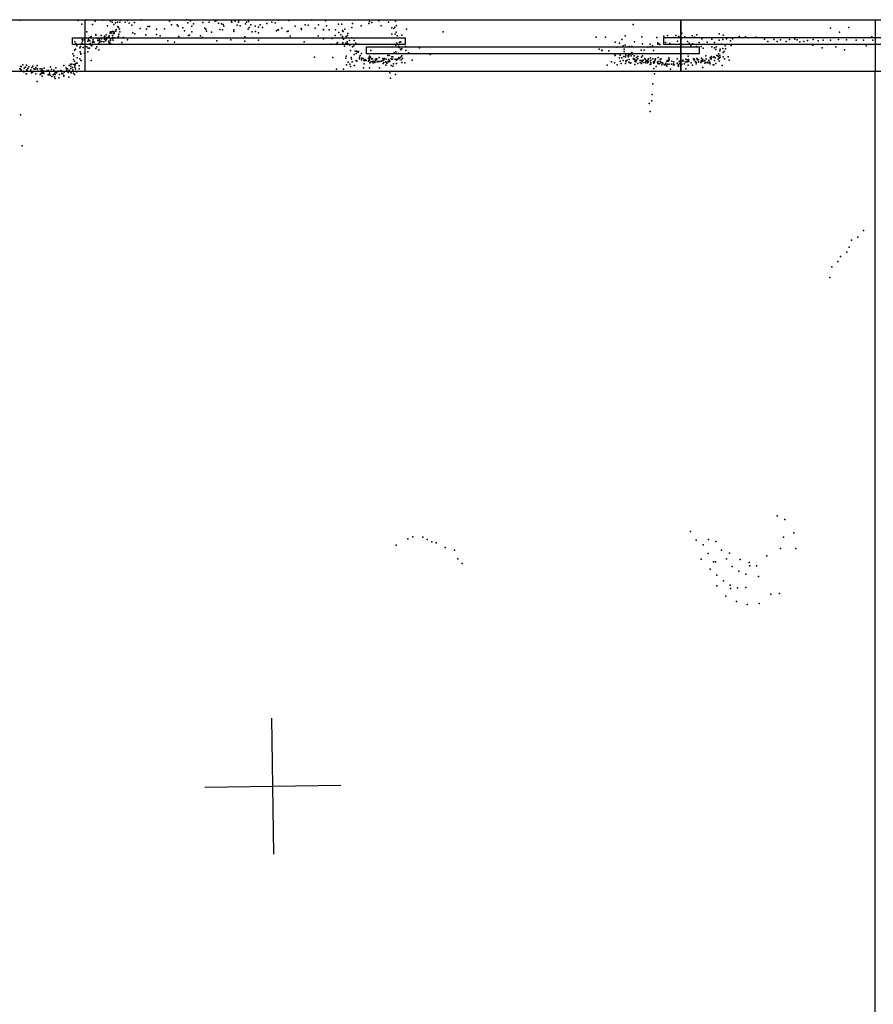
# Model space of a CAD drawing. Header units: millimetres. Extents: x 7160 to 53956, y -61034 to -3815.
# Tile 28 of 36: x 21743 to 24252, y -30606 to -27711. Entities that reach past the tile are written whole.
import ezdxf

# ---------------------------------------------------------------- set-up
doc = ezdxf.new("R2010")
doc.units = ezdxf.units.MM
for name, color, linetype in [('DOORS', 7, 'Continuous'), ('P', 9, 'Continuous'), ('PANOS', 10, 'Continuous'), ('ROOMS', 1, 'Continuous'), ('WALLS', 3, 'Continuous')]:
    doc.layers.add(name, color=color, linetype=linetype)

# ---------------------------------------------------------------- blocks, each defined once
blk = doc.blocks.new('Sliding_4_49')
for points in [[(-1790.05, 23.1167), (-812.292, 23.1167), (-812.292, 3.1167), (-1790.05, 3.1167), (-1790.05, 23.1167)], [(-52.3111, 23.5614), (925.419, 23.5614), (925.419, 3.56136), (-52.3111, 3.56136), (-52.3111, 23.5614)], [(-925.597, -3.56787), (52.2553, -3.56787), (52.2553, -23.5679), (-925.597, -23.5679), (-925.597, -3.56787)], [(812.184, -3.07889), (1789.94, -3.07889), (1789.94, -23.0789), (812.184, -23.0789), (812.184, -3.07889)]]:
    blk.add_lwpolyline(points)

msp = doc.modelspace()

# ---------------------------------------------------------------- linework, layer by layer
at = {"layer": 'DOORS'}
msp.add_lwpolyline([(25440.3, -27863.8), (21935.1, -27863.8), (21935.1, -27711.4), (25440.3, -27711.4), (25440.3, -27863.8)], dxfattribs=at)
at = {"layer": 'P'}
for p in [(21743, -27713), (21915, -27714), (21925, -27724), (21939, -27712), (21957, -27725), (21965, -27716), (21986, -27713), (22010, -27716), (22014, -27718), (22015, -27713), (22019, -27725), (22024, -27713), (22024, -27720), (22030, -27718), (22037, -27718), (22040, -27713), (22053, -27718), (22060, -27714), (22064, -27721), (22072, -27727), (22080, -27719), (22101, -27712), (22183, -27716), (22189, -27726), (22206, -27726), (22233, -27712), (22237, -27720), (22245, -27715), (22254, -27723), (22281, -27719), (22300, -27718), (22317, -27716), (22321, -27714), (22327, -27721), (22336, -27723), (22341, -27725), (22365, -27717), (22366, -27718), (22376, -27716), (22382, -27727), (22386, -27718), (22387, -27714), (22406, -27723), (22409, -27718), (22415, -27717), (22422, -27726), (22449, -27726), (22469, -27722), (22484, -27718), (22494, -27720), (22503, -27713), (22534, -27714), (22582, -27726), (22591, -27727), (22601, -27712), (22621, -27726), (22641, -27715), (22680, -27724), (22689, -27724), (22721, -27722), (22769, -27722), (22771, -27717), (22778, -27719), (22798, -27715), (22827, -27718), (22847, -27716), (23546, -27725), (21940, -27747), (21966, -27755), (21997, -27756), (22001, -27729), (22009, -27748), (22009, -27752), (22011, -27747), (22013, -27750), (22015, -27746), (22018, -27752), (22019, -27746), (22020, -27750), (22020, -27752), (22025, -27745), (22026, -27740), (22031, -27731), (22033, -27734), (22034, -27754), (22036, -27739), (22037, -27747), (22075, -27750), (22081, -27753), (22097, -27737), (22113, -27756), (22115, -27739), (22119, -27731), (22124, -27731), (22145, -27739), (22145, -27755), (22168, -27738), (22208, -27730), (22222, -27735), (22227, -27744), (22249, -27730), (22249, -27747), (22287, -27736), (22290, -27739), (22292, -27745), (22306, -27748), (22331, -27740), (22339, -27741), (22343, -27730), (22372, -27741), (22372, -27746), (22391, -27729), (22414, -27739), (22417, -27734), (22426, -27747), (22435, -27730), (22436, -27746), (22445, -27733), (22445, -27750), (22456, -27734), (22497, -27744), (22501, -27741), (22503, -27741), (22513, -27736), (22529, -27746), (22532, -27745), (22552, -27730), (22570, -27737), (22571, -27740), (22611, -27736), (22636, -27740), (22636, -27741), (22644, -27729), (22652, -27741), (22671, -27741), (22681, -27749), (22687, -27756), (22691, -27743), (22693, -27746), (22698, -27739), (22707, -27752), (22719, -27734), (22746, -27729), (22805, -27729), (22836, -27735), (22836, -27754), (22842, -27737), (22845, -27733), (22846, -27754), (22849, -27748), (22850, -27728), (22880, -27739), (22987, -27747), (23689, -27751), (23733, -27756), (23798, -27753), (24126, -27736), (24152, -27748), (24180, -27734), (21905, -27776), (21908, -27781), (21924, -27781), (21925, -27780), (21926, -27769), (21927, -27774), (21928, -27783), (21932, -27770), (21943, -27774), (21945, -27769), (21947, -27772), (21949, -27773), (21950, -27781), (21951, -27763), (21952, -27784), (21953, -27761), (21957, -27778), (21958, -27775), (21959, -27770), (21962, -27777), (21966, -27757), (21971, -27766), (21972, -27772), (21975, -27772), (21975, -27781), (21977, -27768), (21978, -27777), (21979, -27774), (21982, -27758), (21983, -27767), (21984, -27775), (21990, -27776), (21991, -27764), (21992, -27760), (21992, -27769), (21993, -27761), (21994, -27768), (21996, -27773), (21998, -27768), (21999, -27764), (22002, -27765), (22005, -27762), (22005, -27774), (22005, -27778), (22006, -27759), (22007, -27779), (22010, -27768), (22010, -27772), (22010, -27781), (22015, -27758), (22015, -27766), (22016, -27764), (22017, -27771), (22020, -27765), (22032, -27762), (22033, -27760), (22043, -27778), (22048, -27764), (22060, -27770), (22156, -27759), (22178, -27773), (22198, -27777), (22210, -27761), (22239, -27758), (22242, -27757), (22274, -27759), (22280, -27764), (22322, -27773), (22363, -27770), (22404, -27762), (22404, -27774), (22445, -27771), (22538, -27760), (22579, -27776), (22620, -27759), (22636, -27767), (22658, -27783), (22661, -27766), (22670, -27758), (22674, -27782), (22677, -27778), (22691, -27761), (22692, -27779), (22694, -27768), (22701, -27780), (22702, -27761), (22705, -27776), (22706, -27758), (22706, -27781), (22706, -27784), (22712, -27772), (22719, -27765), (22726, -27772), (22731, -27780), (22739, -27783), (22851, -27780), (22852, -27759), (22859, -27777), (22859, -27778), (22863, -27776), (22866, -27757), (23437, -27763), (23464, -27763), (23493, -27777), (23506, -27780), (23512, -27769), (23522, -27759), (23550, -27776), (23571, -27762), (23573, -27782), (23596, -27783), (23615, -27764), (23618, -27779), (23618, -27783), (23621, -27782), (23624, -27784), (23636, -27760), (23641, -27778), (23647, -27758), (23653, -27781), (23663, -27764), (23671, -27758), (23676, -27774), (23680, -27761), (23683, -27783), (23687, -27768), (23692, -27784), (23698, -27762), (23705, -27775), (23710, -27780), (23719, -27759), (23720, -27782), (23726, -27763), (23740, -27778), (23748, -27767), (23763, -27777), (23777, -27768), (23785, -27778), (23796, -27783), (23798, -27771), (23805, -27783), (23809, -27769), (23810, -27757), (23820, -27767), (23832, -27773), (23838, -27767), (23857, -27761), (23876, -27762), (23906, -27763), (23932, -27768), (23942, -27775), (23959, -27769), (23969, -27775), (23979, -27770), (23995, -27775), (24005, -27769), (24021, -27768), (24028, -27770), (24036, -27776), (24047, -27775), (24058, -27772), (24075, -27769), (24089, -27773), (24104, -27771), (24116, -27784), (24126, -27771), (24149, -27769), (24173, -27770), (24201, -27771), (24205, -27784), (24223, -27771), (24247, -27762), (24250, -27771), (21899, -27812), (21904, -27801), (21907, -27798), (21907, -27798), (21911, -27788), (21919, -27794), (21920, -27806), (21921, -27790), (21922, -27811), (21922, -27813), (21929, -27793), (21933, -27810), (21934, -27810), (21935, -27790), (21940, -27791), (21943, -27806), (21944, -27795), (21948, -27795), (21953, -27786), (21953, -27787), (21955, -27788), (21966, -27796), (21969, -27791), (21975, -27800), (22697, -27789), (22713, -27786), (22715, -27802), (22721, -27791), (22725, -27788), (22726, -27814), (22729, -27804), (22732, -27811), (22733, -27804), (22734, -27805), (22737, -27808), (22738, -27805), (22747, -27811), (22775, -27802), (22843, -27809), (22848, -27786), (22848, -27806), (22851, -27811), (22856, -27789), (22856, -27811), (22858, -27793), (22862, -27798), (22863, -27800), (22866, -27797), (22877, -27790), (22878, -27802), (22885, -27809), (22918, -27794), (22949, -27814), (23446, -27798), (23454, -27801), (23455, -27802), (23474, -27803), (23491, -27813), (23492, -27813), (23498, -27792), (23499, -27812), (23516, -27788), (23519, -27798), (23519, -27805), (23522, -27786), (23534, -27790), (23538, -27813), (23542, -27790), (23542, -27808), (23544, -27813), (23569, -27801), (23578, -27801), (23589, -27792), (23596, -27791), (23603, -27788), (23605, -27802), (23715, -27788), (23732, -27790), (23746, -27790), (23751, -27795), (23777, -27791), (23785, -27794), (23789, -27799), (23790, -27791), (23797, -27812), (23800, -27803), (23801, -27798), (23809, -27796), (23810, -27808), (23813, -27805), (23816, -27788), (23817, -27797), (23834, -27787), (24074, -27786), (24101, -27794), (24141, -27791), (24167, -27800), (24231, -27788), (21892, -27842), (21896, -27842), (21901, -27828), (21902, -27817), (21902, -27843), (21904, -27833), (21906, -27842), (21909, -27839), (21912, -27823), (21912, -27839), (21919, -27826), (21922, -27831), (21923, -27831), (21953, -27831), (22609, -27821), (22663, -27822), (22701, -27824), (22702, -27818), (22708, -27836), (22713, -27842), (22717, -27822), (22718, -27827), (22720, -27835), (22732, -27831), (22734, -27833), (22741, -27821), (22741, -27825), (22741, -27826), (22743, -27816), (22747, -27829), (22748, -27824), (22752, -27825), (22754, -27831), (22755, -27841), (22757, -27829), (22757, -27831), (22758, -27828), (22761, -27831), (22768, -27824), (22768, -27833), (22769, -27830), (22771, -27818), (22771, -27821), (22771, -27826), (22771, -27830), (22772, -27838), (22774, -27821), (22775, -27835), (22777, -27826), (22780, -27826), (22780, -27835), (22782, -27833), (22782, -27838), (22786, -27834), (22786, -27837), (22787, -27832), (22788, -27827), (22791, -27829), (22792, -27826), (22793, -27835), (22797, -27834), (22799, -27822), (22801, -27834), (22806, -27833), (22810, -27825), (22810, -27831), (22811, -27840), (22813, -27828), (22813, -27828), (22813, -27829), (22813, -27837), (22815, -27825), (22819, -27835), (22820, -27827), (22820, -27837), (22822, -27840), (22825, -27816), (22825, -27835), (22827, -27829), (22828, -27828), (22828, -27829), (22828, -27835), (22829, -27816), (22831, -27833), (22834, -27826), (22835, -27827), (22836, -27820), (22838, -27827), (22839, -27820), (22841, -27841), (22846, -27827), (22850, -27828), (22850, -27830), (22850, -27840), (22852, -27827), (22854, -27827), (22857, -27822), (22859, -27825), (22863, -27821), (22864, -27829), (22866, -27817), (22866, -27837), (22868, -27825), (22875, -27838), (22896, -27830), (23482, -27835), (23491, -27838), (23493, -27816), (23506, -27823), (23508, -27815), (23508, -27833), (23510, -27840), (23512, -27823), (23516, -27831), (23518, -27819), (23523, -27820), (23523, -27840), (23524, -27815), (23524, -27832), (23525, -27834), (23528, -27830), (23531, -27816), (23531, -27820), (23532, -27819), (23533, -27815), (23533, -27836), (23534, -27828), (23537, -27839), (23539, -27838), (23540, -27817), (23547, -27825), (23547, -27827), (23549, -27817), (23550, -27827), (23551, -27833), (23551, -27843), (23553, -27830), (23554, -27835), (23556, -27822), (23556, -27830), (23559, -27819), (23559, -27826), (23559, -27840), (23566, -27831), (23566, -27837), (23570, -27821), (23570, -27840), (23571, -27831), (23572, -27835), (23573, -27817), (23575, -27830), (23577, -27837), (23580, -27825), (23581, -27827), (23583, -27833), (23583, -27838), (23584, -27832), (23587, -27830), (23587, -27833), (23588, -27838), (23590, -27829), (23591, -27826), (23591, -27835), (23596, -27843), (23597, -27823), (23597, -27832), (23598, -27830), (23598, -27838), (23598, -27842), (23604, -27826), (23605, -27835), (23605, -27837), (23606, -27839), (23608, -27833), (23608, -27836), (23610, -27827), (23610, -27829), (23611, -27826), (23617, -27836), (23618, -27840), (23619, -27822), (23619, -27834), (23622, -27841), (23625, -27827), (23625, -27833), (23626, -27838), (23628, -27826), (23629, -27837), (23631, -27838), (23633, -27839), (23633, -27839), (23637, -27843), (23642, -27839), (23645, -27833), (23647, -27831), (23647, -27842), (23649, -27833), (23650, -27833), (23651, -27823), (23652, -27827), (23652, -27829), (23652, -27842), (23658, -27842), (23659, -27833), (23664, -27841), (23664, -27841), (23664, -27841), (23665, -27835), (23675, -27826), (23675, -27839), (23675, -27840), (23681, -27833), (23682, -27839), (23682, -27840), (23688, -27843), (23689, -27833), (23689, -27842), (23692, -27830), (23693, -27832), (23697, -27841), (23699, -27835), (23701, -27827), (23703, -27829), (23703, -27835), (23705, -27835), (23707, -27818), (23708, -27828), (23708, -27830), (23708, -27832), (23709, -27834), (23716, -27838), (23723, -27826), (23725, -27830), (23726, -27827), (23729, -27834), (23729, -27835), (23731, -27837), (23731, -27841), (23733, -27825), (23735, -27828), (23735, -27829), (23738, -27829), (23738, -27835), (23738, -27836), (23745, -27837), (23746, -27832), (23747, -27824), (23748, -27830), (23748, -27834), (23750, -27828), (23750, -27833), (23755, -27832), (23756, -27831), (23756, -27832), (23756, -27839), (23759, -27817), (23760, -27826), (23760, -27837), (23765, -27836), (23765, -27838), (23768, -27830), (23768, -27831), (23770, -27838), (23771, -27836), (23772, -27823), (23772, -27841), (23775, -27819), (23775, -27824), (23775, -27827), (23781, -27821), (23784, -27820), (23785, -27831), (23787, -27823), (23789, -27840), (23792, -27816), (23795, -27817), (23796, -27827), (23797, -27819), (23798, -27824), (23798, -27833), (23800, -27815), (23801, -27821), (23810, -27820), (23814, -27826), (23825, -27820), (23828, -27830), (21743, -27856), (21745, -27849), (21746, -27857), (21747, -27849), (21747, -27859), (21747, -27860), (21752, -27844), (21754, -27863), (21755, -27864), (21756, -27854), (21760, -27851), (21762, -27870), (21763, -27845), (21763, -27870), (21763, -27870), (21764, -27859), (21765, -27861), (21767, -27855), (21770, -27850), (21775, -27859), (21777, -27867), (21778, -27852), (21780, -27865), (21781, -27848), (21781, -27848), (21784, -27856), (21788, -27857), (21790, -27852), (21790, -27870), (21794, -27846), (21794, -27856), (21795, -27857), (21796, -27863), (21803, -27856), (21803, -27872), (21805, -27870), (21806, -27862), (21807, -27868), (21808, -27856), (21809, -27859), (21809, -27865), (21810, -27868), (21812, -27862), (21813, -27866), (21814, -27869), (21815, -27854), (21823, -27861), (21824, -27862), (21827, -27861), (21829, -27872), (21830, -27864), (21830, -27869), (21833, -27850), (21836, -27858), (21843, -27860), (21844, -27871), (21845, -27869), (21846, -27870), (21847, -27872), (21848, -27865), (21849, -27853), (21851, -27867), (21852, -27865), (21855, -27863), (21860, -27872), (21864, -27861), (21865, -27862), (21865, -27863), (21867, -27868), (21867, -27869), (21869, -27870), (21872, -27846), (21873, -27865), (21879, -27853), (21880, -27857), (21881, -27862), (21883, -27856), (21885, -27866), (21888, -27846), (21888, -27860), (21892, -27864), (21893, -27848), (21893, -27855), (21894, -27867), (21898, -27852), (21899, -27859), (21901, -27868), (21904, -27872), (21905, -27846), (21905, -27851), (21907, -27856), (21907, -27863), (21911, -27864), (21917, -27847), (21917, -27856), (22674, -27857), (22694, -27857), (22703, -27844), (22715, -27849), (22726, -27846), (22727, -27846), (22753, -27853), (22771, -27853), (22800, -27853), (22819, -27845), (22831, -27867), (22834, -27846), (22839, -27848), (22847, -27872), (23469, -27845), (23499, -27844), (23606, -27855), (23608, -27870), (23613, -27849), (23630, -27844), (23639, -27844), (23642, -27844), (23645, -27848), (23655, -27857), (23664, -27844), (23666, -27844), (23678, -27846), (23679, -27844), (23679, -27848), (23701, -27856), (23707, -27845), (23720, -27845), (23750, -27852), (23781, -27844), (23783, -27844), (23807, -27846), (21794, -27893), (21809, -27877), (21826, -27873), (21832, -27874), (21837, -27878), (21841, -27873), (21845, -27879), (21847, -27884), (21858, -27882), (21872, -27875), (21872, -27877), (21887, -27880), (22833, -27883), (23604, -27900), (23593, -27958), (23601, -27950), (23602, -27931), (23596, -27981), (21745, -27991), (21750, -28082), (24223, -28331), (24187, -28359), (24206, -28350), (24181, -28380), (24147, -28422), (24155, -28407), (24174, -28395), (24130, -28438), (24124, -28469), (23969, -29170), (23991, -29180), (22898, -29231), (22928, -29232), (23714, -29216), (23988, -29232), (24018, -29220), (22849, -29256), (22883, -29237), (22940, -29239), (22954, -29246), (22967, -29249), (23731, -29241), (23751, -29255), (23767, -29239), (23789, -29245), (22993, -29263), (23021, -29271), (23766, -29280), (23805, -29271), (23829, -29279), (23939, -29287), (23979, -29266), (24024, -29266), (23030, -29296), (23043, -29310), (23746, -29297), (23782, -29305), (23788, -29305), (23820, -29296), (23837, -29319), (23860, -29298), (23887, -29307), (23889, -29317), (23908, -29317), (23772, -29326), (23792, -29344), (23856, -29332), (23877, -29341), (23914, -29348), (23792, -29375), (23811, -29361), (23831, -29373), (23818, -29406), (23832, -29383), (23852, -29381), (23877, -29380), (23950, -29400), (23976, -29398), (23849, -29421), (23881, -29430), (23916, -29427)]:
    msp.add_point(p, dxfattribs=at)
at = {"layer": 'PANOS'}
for points in [[(22489.3, -30164), (22483.6, -29764)], [(22286.5, -29966.8), (22686.4, -29961.2)]]:
    msp.add_lwpolyline(points, dxfattribs=at)
at = {"layer": 'ROOMS'}
for points in [[(20796.2, -22644.1), (20796.2, -27711.4), (23685.5, -27711.4), (24257, -27711.4), (26708.1, -27711.4), (26758.9, -27711.4), (26758.9, -24828.5), (22250.4, -24828.5), (22250.4, -19786.6), (15748, -19786.6), (15748, -22644.1), (15646.4, -22644.1), (20796.2, -22644.1)], [(24257, -27863.8), (23685.5, -27863.8), (20783.5, -27863.8), (20783.5, -29343.3), (19945.3, -29343.3), (19945.3, -30708.6), (20262.8, -30708.6), (20262.8, -31203.9), (20783.5, -31203.9), (20783.5, -32181.8), (20783.5, -33197.8), (21602.7, -33197.8), (23107.7, -33197.8), (24257, -33197.8), (24257, -27863.8)]]:
    msp.add_lwpolyline(points, close=True, dxfattribs=at)
at = {"layer": 'WALLS'}
for points in [[(23685.5, -27863.8), (20783.5, -27863.8), (20726.4, -27800.3), (20796.2, -27711.4), (23685.5, -27711.4), (23685.5, -27800.3), (23685.5, -27863.8)], [(24257, -27863.8), (23685.5, -27863.8), (23685.5, -27800.3), (23685.5, -27711.4), (24257, -27711.4), (24257, -27800.3), (24257, -27863.8)]]:
    msp.add_lwpolyline(points, dxfattribs=at)

# ---------------------------------------------------------------- block references
at = {"layer": 'DOORS', "rotation": 180}
msp.add_blockref('Sliding_4_49', (23687.7, -27787.6), dxfattribs=at)

doc.saveas('drawing.dxf')
